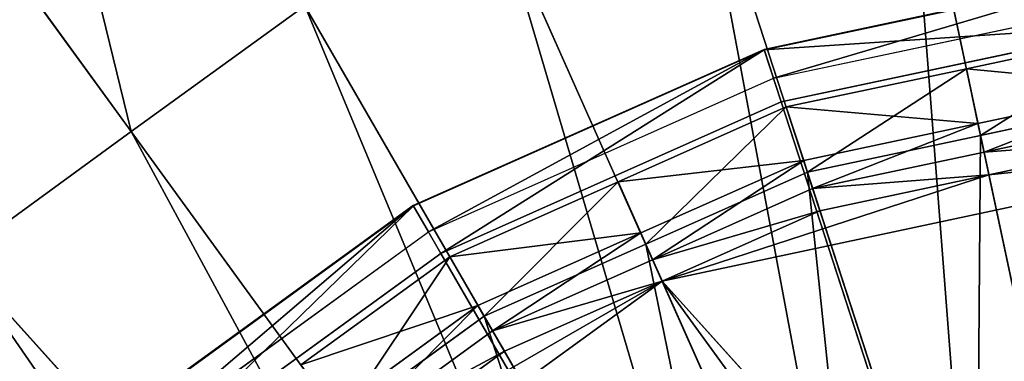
# Model space of a CAD drawing. Extents: x 0 to 22.9, y 0 to 20.5.
# Tile 216 of 233: x 16.177 to 17.229, y 16.48 to 16.845. Entities that reach past the tile are written whole.
import ezdxf

# ---------------------------------------------------------------- set-up
doc = ezdxf.new("R2010")
doc.units = 0
doc.header["$MEASUREMENT"] = 0
doc.layers.get('0').update_dxf_attribs({"color": 13, "linetype": 'CONTINUOUS'})
for name, color, linetype in [('CAST_IRON_-_PLATES_4', 27, 'CONTINUOUS'), ('GALVANIZED_METAL', 252, 'CONTINUOUS'), ('STAINLESS_STEEL', 251, 'CONTINUOUS')]:
    doc.layers.add(name, color=color, linetype=linetype)

# ---------------------------------------------------------------- blocks, each defined once
blk = doc.blocks.new('NGM5458UC_TRADECAD_DXF')
at = {"layer": 'CAST_IRON_-_PLATES_4', "color": 0}
for p, q in [((17.3735, 16.8986, 3.1492), (16.9724, 16.8133, 3.1492)), ((17.3735, 16.8986, 3.1492), (16.9724, 16.8133, 3.1492)), ((17.3736, 16.898, 3.21), (16.9725, 16.8127, 3.21)), ((17.3736, 16.898, 3.21), (16.9725, 16.8127, 3.21)), ((16.9824, 16.7825, 3.1492), (17.3769, 16.8663, 3.1492)), ((16.9906, 16.7571, 3.2708), (17.3797, 16.8398, 3.2708)), ((16.9906, 16.7571, 3.2708), (17.3797, 16.8398, 3.2708)), ((16.9724, 16.8133, 3.1492), (16.5977, 16.6465, 3.1492)), ((16.9724, 16.8133, 3.1492), (16.5977, 16.6465, 3.1492)), ((16.9725, 16.8127, 3.21), (16.598, 16.646, 3.21)), ((16.9725, 16.8127, 3.21), (16.598, 16.646, 3.21)), ((16.9824, 16.7825, 3.1492), (16.9724, 16.8133, 3.1492)), ((16.9824, 16.7825, 3.1492), (16.9724, 16.8133, 3.1492)), ((16.9724, 16.8133, 3.1492), (16.9725, 16.8127, 3.21)), ((16.9724, 16.8133, 3.1492), (16.9725, 16.8127, 3.21)), ((16.9725, 16.8127, 3.21), (16.9906, 16.7571, 3.2708)), ((16.9725, 16.8127, 3.21), (16.9906, 16.7571, 3.2708)), ((16.6139, 16.6184, 3.1492), (16.9824, 16.7825, 3.1492)), ((16.6273, 16.5953, 3.2708), (16.9906, 16.7571, 3.2708)), ((16.6273, 16.5953, 3.2708), (16.9906, 16.7571, 3.2708)), ((16.9906, 16.7571, 3.2708), (17.5786, 14.9475, 3.2708)), ((16.9906, 16.7571, 3.2708), (17.5786, 14.9475, 3.2708)), ((16.5977, 16.6465, 3.1492), (16.2659, 16.4054, 3.1492)), ((16.5977, 16.6465, 3.1492), (16.2659, 16.4054, 3.1492)), ((16.598, 16.646, 3.21), (16.2663, 16.405, 3.21)), ((16.598, 16.646, 3.21), (16.2663, 16.405, 3.21)), ((16.6139, 16.6184, 3.1492), (16.5977, 16.6465, 3.1492)), ((16.6139, 16.6184, 3.1492), (16.5977, 16.6465, 3.1492)), ((16.5977, 16.6465, 3.1492), (16.598, 16.646, 3.21)), ((16.5977, 16.6465, 3.1492), (16.598, 16.646, 3.21)), ((16.598, 16.646, 3.21), (16.6273, 16.5953, 3.2708)), ((16.598, 16.646, 3.21), (16.6273, 16.5953, 3.2708)), ((16.2876, 16.3813, 3.1492), (16.6139, 16.6184, 3.1492)), ((16.3055, 16.3615, 3.2708), (16.6273, 16.5953, 3.2708)), ((16.3055, 16.3615, 3.2708), (16.6273, 16.5953, 3.2708)), ((16.6273, 16.5953, 3.2708), (17.5786, 14.9475, 3.2708)), ((16.6273, 16.5953, 3.2708), (17.5786, 14.9475, 3.2708))]:
    blk.add_line(p, q, dxfattribs=at)
at = {"layer": 'STAINLESS_STEEL', "color": 0}
for p, q in [((16.2964, 16.7254, 2.3976), (15.8537, 17.3347, 1.9943)), ((16.2964, 16.7254, 2.3976), (15.8537, 17.3347, 1.9943)), ((17.3242, 16.1541, 2.3976), (17.1244, 17.094, 2.3976)), ((17.3242, 16.1541, 2.3976), (17.1244, 17.094, 2.3976)), ((17.1989, 16.1275, 2.3976), (16.9003, 17.0464, 2.3976)), ((17.1989, 16.1275, 2.3976), (16.9003, 17.0464, 2.3976)), ((17.0819, 16.0754, 2.3976), (16.691, 16.9532, 2.3976)), ((17.0819, 16.0754, 2.3976), (16.691, 16.9532, 2.3976)), ((16.2964, 16.7254, 2.3976), (16.4818, 16.86, 2.3976)), ((16.2964, 16.7254, 2.3976), (16.4818, 16.86, 2.3976)), ((16.9649, 16.0233, 2.3976), (16.4818, 16.86, 2.3976)), ((16.9649, 16.0233, 2.3976), (16.4818, 16.86, 2.3976)), ((17.1885, 16.7927, 2.6043), (17.3809, 16.8336, 2.6043)), ((17.1885, 16.7927, 2.6043), (17.3809, 16.8336, 2.6043)), ((16.9961, 16.7518, 2.6043), (17.1885, 16.7927, 2.6043)), ((16.9961, 16.7518, 2.6043), (17.1885, 16.7927, 2.6043)), ((17.1885, 16.7927, 2.6043), (17.2009, 16.7341, 2.9088)), ((17.1885, 16.7927, 2.6043), (17.2009, 16.7341, 2.9088)), ((17.2036, 16.7214, 2.5488), (17.1885, 16.7927, 2.6043)), ((17.2036, 16.7214, 2.5488), (17.1885, 16.7927, 2.6043)), ((17.2009, 16.7341, 2.9088), (17.3872, 16.7737, 2.9088)), ((17.2009, 16.7341, 2.9088), (17.3872, 16.7737, 2.9088)), ((17.3885, 16.7607, 2.5488), (17.2036, 16.7214, 2.5488)), ((17.3885, 16.7607, 2.5488), (17.2036, 16.7214, 2.5488)), ((16.8164, 16.6718, 2.6043), (16.9961, 16.7518, 2.6043)), ((16.8164, 16.6718, 2.6043), (16.9961, 16.7518, 2.6043)), ((16.9961, 16.7518, 2.6043), (17.0147, 16.6945, 2.9088)), ((16.9961, 16.7518, 2.6043), (17.0147, 16.6945, 2.9088)), ((17.0187, 16.6821, 2.5488), (16.9961, 16.7518, 2.6043)), ((17.0187, 16.6821, 2.5488), (16.9961, 16.7518, 2.6043)), ((17.0147, 16.6945, 2.9088), (17.2009, 16.7341, 2.9088)), ((17.0147, 16.6945, 2.9088), (17.2009, 16.7341, 2.9088)), ((17.2009, 16.7341, 2.9088), (17.2074, 16.7036, 2.9088)), ((17.2009, 16.7341, 2.9088), (17.2074, 16.7036, 2.9088)), ((17.3904, 16.7425, 2.9088), (17.2074, 16.7036, 2.9088)), ((17.3904, 16.7425, 2.9088), (17.2074, 16.7036, 2.9088)), ((17.3904, 16.7425, 2.9767), (17.2074, 16.7036, 2.9767)), ((17.3904, 16.7425, 2.9767), (17.2074, 16.7036, 2.9767)), ((16.1111, 16.5907, 2.3976), (16.2964, 16.7254, 2.3976)), ((16.1111, 16.5907, 2.3976), (16.2964, 16.7254, 2.3976)), ((16.8612, 15.948, 2.3976), (16.2964, 16.7254, 2.3976)), ((16.8612, 15.948, 2.3976), (16.2964, 16.7254, 2.3976)), ((16.8635, 16.5658, 3.143), (17.5776, 16.7176, 3.143)), ((16.8635, 16.5658, 3.143), (17.5776, 16.7176, 3.143)), ((17.2036, 16.7214, 2.5488), (17.0187, 16.6821, 2.5488)), ((17.2036, 16.7214, 2.5488), (17.0187, 16.6821, 2.5488)), ((17.2036, 16.7214, 2.5488), (17.3242, 16.1541, 2.5309)), ((17.2036, 16.7214, 2.5488), (17.3242, 16.1541, 2.5309)), ((17.3931, 16.7176, 3.143), (17.2126, 16.6792, 3.143)), ((17.3931, 16.7176, 3.143), (17.2126, 16.6792, 3.143)), ((17.2074, 16.7036, 2.9088), (17.0243, 16.6647, 2.9088)), ((17.2074, 16.7036, 2.9088), (17.0243, 16.6647, 2.9088)), ((17.2074, 16.7036, 2.9767), (17.0243, 16.6647, 2.9767)), ((17.2074, 16.7036, 2.9767), (17.0243, 16.6647, 2.9767)), ((17.2074, 16.7036, 2.9088), (17.2074, 16.7036, 2.9767)), ((17.2074, 16.7036, 2.9088), (17.2074, 16.7036, 2.9767)), ((17.2074, 16.7036, 2.9767), (17.2126, 16.6792, 3.143)), ((17.2074, 16.7036, 2.9767), (17.2126, 16.6792, 3.143)), ((16.8407, 16.6171, 2.9088), (17.0147, 16.6945, 2.9088)), ((16.8407, 16.6171, 2.9088), (17.0147, 16.6945, 2.9088)), ((17.0147, 16.6945, 2.9088), (17.0243, 16.6647, 2.9088)), ((17.0147, 16.6945, 2.9088), (17.0243, 16.6647, 2.9088)), ((17.0187, 16.6821, 2.5488), (16.846, 16.6052, 2.5488)), ((17.0187, 16.6821, 2.5488), (16.846, 16.6052, 2.5488)), ((17.0187, 16.6821, 2.5488), (17.1989, 16.1275, 2.5309)), ((17.0187, 16.6821, 2.5488), (17.1989, 16.1275, 2.5309)), ((16.6367, 16.5918, 2.6043), (16.8164, 16.6718, 2.6043)), ((16.6367, 16.5918, 2.6043), (16.8164, 16.6718, 2.6043)), ((16.8164, 16.6718, 2.6043), (16.8407, 16.6171, 2.9088)), ((16.8164, 16.6718, 2.6043), (16.8407, 16.6171, 2.9088)), ((16.846, 16.6052, 2.5488), (16.8164, 16.6718, 2.6043)), ((16.846, 16.6052, 2.5488), (16.8164, 16.6718, 2.6043)), ((17.2126, 16.6792, 3.143), (16.8635, 16.5658, 3.143)), ((17.2126, 16.6792, 3.143), (16.8635, 16.5658, 3.143)), ((17.0321, 16.6409, 3.143), (17.2126, 16.6792, 3.143)), ((17.0321, 16.6409, 3.143), (17.2126, 16.6792, 3.143)), ((17.0243, 16.6647, 2.9088), (16.8534, 16.5886, 2.9088)), ((17.0243, 16.6647, 2.9088), (16.8534, 16.5886, 2.9088)), ((17.0243, 16.6647, 2.9767), (16.8534, 16.5886, 2.9767)), ((17.0243, 16.6647, 2.9767), (16.8534, 16.5886, 2.9767)), ((17.0243, 16.6647, 2.9088), (17.0243, 16.6647, 2.9767)), ((17.0243, 16.6647, 2.9088), (17.0243, 16.6647, 2.9767)), ((17.0243, 16.6647, 2.9767), (17.0321, 16.6409, 3.143)), ((17.0243, 16.6647, 2.9767), (17.0321, 16.6409, 3.143)), ((16.8635, 16.5658, 3.143), (17.0321, 16.6409, 3.143)), ((16.8635, 16.5658, 3.143), (17.0321, 16.6409, 3.143)), ((16.6668, 16.5396, 2.9088), (16.8407, 16.6171, 2.9088)), ((16.6668, 16.5396, 2.9088), (16.8407, 16.6171, 2.9088)), ((16.8407, 16.6171, 2.9088), (16.8534, 16.5886, 2.9088)), ((16.8407, 16.6171, 2.9088), (16.8534, 16.5886, 2.9088)), ((16.6733, 16.5283, 2.5488), (16.846, 16.6052, 2.5488)), ((16.6733, 16.5283, 2.5488), (16.846, 16.6052, 2.5488)), ((16.846, 16.6052, 2.5488), (17.0819, 16.0754, 2.5309)), ((16.846, 16.6052, 2.5488), (17.0819, 16.0754, 2.5309)), ((16.7576, 15.8727, 2.3976), (16.1111, 16.5907, 2.3976)), ((16.7576, 15.8727, 2.3976), (16.1111, 16.5907, 2.3976)), ((16.4775, 16.4761, 2.6043), (16.6367, 16.5918, 2.6043)), ((16.4775, 16.4761, 2.6043), (16.6367, 16.5918, 2.6043)), ((16.6367, 16.5918, 2.6043), (16.6668, 16.5396, 2.9088)), ((16.6367, 16.5918, 2.6043), (16.6668, 16.5396, 2.9088)), ((16.6733, 16.5283, 2.5488), (16.6367, 16.5918, 2.6043)), ((16.6733, 16.5283, 2.5488), (16.6367, 16.5918, 2.6043)), ((16.8534, 16.5886, 2.9088), (16.6824, 16.5125, 2.9088)), ((16.8534, 16.5886, 2.9088), (16.6824, 16.5125, 2.9088)), ((16.8534, 16.5886, 2.9767), (16.6824, 16.5125, 2.9767)), ((16.8534, 16.5886, 2.9767), (16.6824, 16.5125, 2.9767)), ((16.8534, 16.5886, 2.9088), (16.8534, 16.5886, 2.9767)), ((16.8534, 16.5886, 2.9088), (16.8534, 16.5886, 2.9767)), ((16.8534, 16.5886, 2.9767), (16.8635, 16.5658, 3.143)), ((16.8534, 16.5886, 2.9767), (16.8635, 16.5658, 3.143)), ((16.8635, 16.5658, 3.143), (16.2729, 16.1367, 3.143)), ((16.8635, 16.5658, 3.143), (16.2729, 16.1367, 3.143)), ((16.8635, 16.5658, 3.143), (16.695, 16.4908, 3.143)), ((16.8635, 16.5658, 3.143), (16.695, 16.4908, 3.143)), ((19.0979, 14.0842, 3.143), (16.8635, 16.5658, 3.143)), ((19.0979, 14.0842, 3.143), (16.8635, 16.5658, 3.143)), ((16.5127, 16.4277, 2.9088), (16.6668, 16.5396, 2.9088)), ((16.5127, 16.4277, 2.9088), (16.6668, 16.5396, 2.9088)), ((16.6668, 16.5396, 2.9088), (16.6824, 16.5125, 2.9088)), ((16.6668, 16.5396, 2.9088), (16.6824, 16.5125, 2.9088)), ((16.5204, 16.4172, 2.5488), (16.6733, 16.5283, 2.5488)), ((16.5204, 16.4172, 2.5488), (16.6733, 16.5283, 2.5488)), ((16.6733, 16.5283, 2.5488), (16.9649, 16.0233, 2.5309)), ((16.6733, 16.5283, 2.5488), (16.9649, 16.0233, 2.5309)), ((16.6824, 16.5125, 2.9088), (16.531, 16.4025, 2.9088)), ((16.6824, 16.5125, 2.9088), (16.531, 16.4025, 2.9088)), ((16.6824, 16.5125, 2.9767), (16.531, 16.4025, 2.9767)), ((16.6824, 16.5125, 2.9767), (16.531, 16.4025, 2.9767)), ((16.6824, 16.5125, 2.9088), (16.6824, 16.5125, 2.9767)), ((16.6824, 16.5125, 2.9088), (16.6824, 16.5125, 2.9767)), ((16.6824, 16.5125, 2.9767), (16.695, 16.4908, 3.143)), ((16.6824, 16.5125, 2.9767), (16.695, 16.4908, 3.143)), ((16.695, 16.4908, 3.143), (16.5457, 16.3823, 3.143)), ((16.695, 16.4908, 3.143), (16.5457, 16.3823, 3.143))]:
    blk.add_line(p, q, dxfattribs=at)
at = {"layer": 'CAST_IRON_-_PLATES_4', "color": 0}
mesh = blk.add_polyface(dxfattribs=at)
corners = [(16.9824, 16.7825, 3.1492), (17.3735, 16.8986, 3.1492), (16.9724, 16.8133, 3.1492), (17.3769, 16.8663, 3.1492)]
mesh.append_faces([[corners[k] for k in face] for face in [(0, 1, 2), (1, 0, 3)]], dxfattribs={"vtx0": -1, "color": 0})
mesh = blk.add_polyface(dxfattribs=at)
corners = [(17.3736, 16.898, 3.21), (16.9724, 16.8133, 3.1492), (17.3735, 16.8986, 3.1492), (16.9725, 16.8127, 3.21)]
mesh.append_faces([[corners[k] for k in face] for face in [(0, 1, 2), (1, 0, 3)]], dxfattribs={"vtx0": -1, "color": 0})
mesh = blk.add_polyface(dxfattribs=at)
corners = [(17.3797, 16.8398, 3.2708), (16.9725, 16.8127, 3.21), (17.3736, 16.898, 3.21), (16.9906, 16.7571, 3.2708)]
mesh.append_faces([[corners[k] for k in face] for face in [(0, 1, 2), (1, 0, 3)]], dxfattribs={"vtx0": -1, "color": 0})
mesh = blk.add_polyface(dxfattribs=at)
corners = [(17.5786, 14.9475, 3.2708), (16.9906, 16.7571, 3.2708), (17.3797, 16.8398, 3.2708)]
mesh.append_faces([[corners[k] for k in face] for face in [(0, 1, 2)]], dxfattribs={"color": 0})
mesh = blk.add_polyface(dxfattribs=at)
corners = [(16.6139, 16.6184, 3.1492), (16.9724, 16.8133, 3.1492), (16.5977, 16.6465, 3.1492), (16.9824, 16.7825, 3.1492)]
mesh.append_faces([[corners[k] for k in face] for face in [(0, 1, 2), (1, 0, 3)]], dxfattribs={"vtx0": -1, "color": 0})
mesh = blk.add_polyface(dxfattribs=at)
corners = [(16.9725, 16.8127, 3.21), (16.5977, 16.6465, 3.1492), (16.9724, 16.8133, 3.1492), (16.598, 16.646, 3.21)]
mesh.append_faces([[corners[k] for k in face] for face in [(0, 1, 2), (1, 0, 3)]], dxfattribs={"vtx0": -1, "color": 0})
mesh = blk.add_polyface(dxfattribs=at)
corners = [(16.9725, 16.8127, 3.21), (16.6273, 16.5953, 3.2708), (16.598, 16.646, 3.21), (16.9906, 16.7571, 3.2708)]
mesh.append_faces([[corners[k] for k in face] for face in [(0, 1, 2), (1, 0, 3)]], dxfattribs={"vtx0": -1, "color": 0})
mesh = blk.add_polyface(dxfattribs=at)
corners = [(17.5786, 14.9475, 3.2708), (16.6273, 16.5953, 3.2708), (16.9906, 16.7571, 3.2708)]
mesh.append_faces([[corners[k] for k in face] for face in [(0, 1, 2)]], dxfattribs={"color": 0})
mesh = blk.add_polyface(dxfattribs=at)
corners = [(16.2876, 16.3813, 3.1492), (16.5977, 16.6465, 3.1492), (16.2659, 16.4054, 3.1492), (16.6139, 16.6184, 3.1492)]
mesh.append_faces([[corners[k] for k in face] for face in [(0, 1, 2), (1, 0, 3)]], dxfattribs={"vtx0": -1, "color": 0})
mesh = blk.add_polyface(dxfattribs=at)
corners = [(16.598, 16.646, 3.21), (16.2659, 16.4054, 3.1492), (16.5977, 16.6465, 3.1492), (16.2663, 16.405, 3.21)]
mesh.append_faces([[corners[k] for k in face] for face in [(0, 1, 2), (1, 0, 3)]], dxfattribs={"vtx0": -1, "color": 0})
mesh = blk.add_polyface(dxfattribs=at)
corners = [(16.598, 16.646, 3.21), (16.3055, 16.3615, 3.2708), (16.2663, 16.405, 3.21), (16.6273, 16.5953, 3.2708)]
mesh.append_faces([[corners[k] for k in face] for face in [(0, 1, 2), (1, 0, 3)]], dxfattribs={"vtx0": -1, "color": 0})
mesh = blk.add_polyface(dxfattribs=at)
corners = [(17.5786, 14.9475, 3.2708), (16.3055, 16.3615, 3.2708), (16.6273, 16.5953, 3.2708)]
mesh.append_faces([[corners[k] for k in face] for face in [(0, 1, 2)]], dxfattribs={"color": 0})
at = {"layer": 'GALVANIZED_METAL', "color": 0}
mesh = blk.add_polyface(dxfattribs=at)
corners = [(22.2899, 0.579), (0.6671, 18.884), (0.6671, 0.9145), (22.2899, 18.884)]
mesh.append_faces([[corners[k] for k in face] for face in [(0, 1, 2), (1, 0, 3)]], dxfattribs={"vtx0": -1, "color": 0})
at = {"layer": 'STAINLESS_STEEL', "color": 0}
mesh = blk.add_polyface(dxfattribs=at)
corners = [(21.6292, 19.3988, 1.9807), (11.9903, 4.6529, 1.9807), (11.9903, 19.3993, 1.9807), (12.5652, 4.0947, 1.9807)]
mesh.append_faces([[corners[k] for k in face] for face in [(0, 1, 2), (1, 0, 3)]], dxfattribs={"vtx0": -1, "color": 0})
mesh = blk.add_polyface(dxfattribs=at)
corners = [(21.6292, 4.0947, 1.9807), (12.5652, 4.0947, 1.9807), (21.6292, 19.3988, 1.9807)]
mesh.append_faces([[corners[k] for k in face] for face in [(0, 1, 2)]], dxfattribs={"color": 0})
mesh = blk.add_polyface(dxfattribs=at)
corners = [(16.1031, 17.5159, 1.9943), (16.2964, 16.7254, 2.3976), (15.8537, 17.3347, 1.9943), (16.4818, 16.86, 2.3976)]
mesh.append_faces([[corners[k] for k in face] for face in [(0, 1, 2), (1, 0, 3)]], dxfattribs={"vtx0": -1, "color": 0})
mesh = blk.add_polyface(dxfattribs=at)
corners = [(15.8537, 17.3347, 1.9943), (16.1111, 16.5907, 2.3976), (15.6044, 17.1535, 1.9943), (16.2964, 16.7254, 2.3976)]
mesh.append_faces([[corners[k] for k in face] for face in [(0, 1, 2), (1, 0, 3)]], dxfattribs={"vtx0": -1, "color": 0})
mesh = blk.add_polyface(dxfattribs=at)
corners = [(17.3485, 17.1416, 2.3976), (17.3242, 16.1541, 2.3976), (17.1244, 17.094, 2.3976), (17.4495, 16.1808, 2.3976)]
mesh.append_faces([[corners[k] for k in face] for face in [(0, 1, 2), (1, 0, 3)]], dxfattribs={"vtx0": -1, "color": 0})
mesh = blk.add_polyface(dxfattribs=at)
corners = [(17.1244, 17.094, 2.3976), (17.1989, 16.1275, 2.3976), (16.9003, 17.0464, 2.3976), (17.3242, 16.1541, 2.3976)]
mesh.append_faces([[corners[k] for k in face] for face in [(0, 1, 2), (1, 0, 3)]], dxfattribs={"vtx0": -1, "color": 0})
mesh = blk.add_polyface(dxfattribs=at)
corners = [(16.9003, 17.0464, 2.3976), (17.0819, 16.0754, 2.3976), (16.691, 16.9532, 2.3976), (17.1989, 16.1275, 2.3976)]
mesh.append_faces([[corners[k] for k in face] for face in [(0, 1, 2), (1, 0, 3)]], dxfattribs={"vtx0": -1, "color": 0})
mesh = blk.add_polyface(dxfattribs=at)
corners = [(16.691, 16.9532, 2.3976), (16.9649, 16.0233, 2.3976), (16.4818, 16.86, 2.3976), (17.0819, 16.0754, 2.3976)]
mesh.append_faces([[corners[k] for k in face] for face in [(0, 1, 2), (1, 0, 3)]], dxfattribs={"vtx0": -1, "color": 0})
mesh = blk.add_polyface(dxfattribs=at)
corners = [(16.4818, 16.86, 2.3976), (16.8612, 15.948, 2.3976), (16.2964, 16.7254, 2.3976), (16.9649, 16.0233, 2.3976)]
mesh.append_faces([[corners[k] for k in face] for face in [(0, 1, 2), (1, 0, 3)]], dxfattribs={"vtx0": -1, "color": 0})
mesh = blk.add_polyface(dxfattribs=at)
corners = [(17.3872, 16.7737, 2.9088), (17.1885, 16.7927, 2.6043), (17.3809, 16.8336, 2.6043), (17.2009, 16.7341, 2.9088)]
mesh.append_faces([[corners[k] for k in face] for face in [(0, 1, 2), (1, 0, 3)]], dxfattribs={"vtx0": -1, "color": 0})
mesh = blk.add_polyface(dxfattribs=at)
corners = [(17.2036, 16.7214, 2.5488), (17.3809, 16.8336, 2.6043), (17.1885, 16.7927, 2.6043), (17.3885, 16.7607, 2.5488)]
mesh.append_faces([[corners[k] for k in face] for face in [(0, 1, 2), (1, 0, 3)]], dxfattribs={"vtx0": -1, "color": 0})
mesh = blk.add_polyface(dxfattribs=at)
corners = [(17.2009, 16.7341, 2.9088), (16.9961, 16.7518, 2.6043), (17.1885, 16.7927, 2.6043), (17.0147, 16.6945, 2.9088)]
mesh.append_faces([[corners[k] for k in face] for face in [(0, 1, 2), (1, 0, 3)]], dxfattribs={"vtx0": -1, "color": 0})
mesh = blk.add_polyface(dxfattribs=at)
corners = [(17.0187, 16.6821, 2.5488), (17.1885, 16.7927, 2.6043), (16.9961, 16.7518, 2.6043), (17.2036, 16.7214, 2.5488)]
mesh.append_faces([[corners[k] for k in face] for face in [(0, 1, 2), (1, 0, 3)]], dxfattribs={"vtx0": -1, "color": 0})
mesh = blk.add_polyface(dxfattribs=at)
corners = [(17.3872, 16.7737, 2.9088), (17.2074, 16.7036, 2.9088), (17.2009, 16.7341, 2.9088), (17.3904, 16.7425, 2.9088)]
mesh.append_faces([[corners[k] for k in face] for face in [(0, 1, 2), (1, 0, 3)]], dxfattribs={"vtx0": -1, "color": 0})
mesh = blk.add_polyface(dxfattribs=at)
corners = [(17.3242, 16.1541, 2.5309), (17.3885, 16.7607, 2.5488), (17.2036, 16.7214, 2.5488), (17.4495, 16.1808, 2.5309)]
mesh.append_faces([[corners[k] for k in face] for face in [(0, 1, 2), (1, 0, 3)]], dxfattribs={"vtx0": -1, "color": 0})
mesh = blk.add_polyface(dxfattribs=at)
corners = [(17.0147, 16.6945, 2.9088), (16.8164, 16.6718, 2.6043), (16.9961, 16.7518, 2.6043), (16.8407, 16.6171, 2.9088)]
mesh.append_faces([[corners[k] for k in face] for face in [(0, 1, 2), (1, 0, 3)]], dxfattribs={"vtx0": -1, "color": 0})
mesh = blk.add_polyface(dxfattribs=at)
corners = [(16.846, 16.6052, 2.5488), (16.9961, 16.7518, 2.6043), (16.8164, 16.6718, 2.6043), (17.0187, 16.6821, 2.5488)]
mesh.append_faces([[corners[k] for k in face] for face in [(0, 1, 2), (1, 0, 3)]], dxfattribs={"vtx0": -1, "color": 0})
mesh = blk.add_polyface(dxfattribs=at)
corners = [(17.2009, 16.7341, 2.9088), (17.0243, 16.6647, 2.9088), (17.0147, 16.6945, 2.9088), (17.2074, 16.7036, 2.9088)]
mesh.append_faces([[corners[k] for k in face] for face in [(0, 1, 2), (1, 0, 3)]], dxfattribs={"vtx0": -1, "color": 0})
mesh = blk.add_polyface(dxfattribs=at)
corners = [(17.3904, 16.7425, 2.9767), (17.2074, 16.7036, 2.9088), (17.3904, 16.7425, 2.9088), (17.2074, 16.7036, 2.9767)]
mesh.append_faces([[corners[k] for k in face] for face in [(0, 1, 2), (1, 0, 3)]], dxfattribs={"vtx0": -1, "color": 0})
mesh = blk.add_polyface(dxfattribs=at)
corners = [(17.3931, 16.7176, 3.143), (17.2074, 16.7036, 2.9767), (17.3904, 16.7425, 2.9767), (17.2126, 16.6792, 3.143)]
mesh.append_faces([[corners[k] for k in face] for face in [(0, 1, 2), (1, 0, 3)]], dxfattribs={"vtx0": -1, "color": 0})
mesh = blk.add_polyface(dxfattribs=at)
corners = [(16.2964, 16.7254, 2.3976), (16.7576, 15.8727, 2.3976), (16.1111, 16.5907, 2.3976), (16.8612, 15.948, 2.3976)]
mesh.append_faces([[corners[k] for k in face] for face in [(0, 1, 2), (1, 0, 3)]], dxfattribs={"vtx0": -1, "color": 0})
mesh = blk.add_polyface(dxfattribs=at)
corners = [(17.5776, 16.7176, 3.143), (19.0979, 14.0842, 3.143), (16.8635, 16.5658, 3.143), (18.2916, 16.5658, 3.143)]
mesh.append_faces([[corners[k] for k in face] for face in [(0, 1, 2), (1, 0, 3)]], dxfattribs={"vtx0": -1, "color": 0})
mesh = blk.add_polyface(dxfattribs=at)
corners = [(17.2126, 16.6792, 3.143), (17.5776, 16.7176, 3.143), (16.8635, 16.5658, 3.143), (17.3931, 16.7176, 3.143)]
mesh.append_faces([[corners[k] for k in face] for face in [(0, 1, 2), (1, 0, 3)]], dxfattribs={"vtx0": -1, "color": 0})
mesh = blk.add_polyface(dxfattribs=at)
corners = [(17.1989, 16.1275, 2.5309), (17.2036, 16.7214, 2.5488), (17.0187, 16.6821, 2.5488), (17.3242, 16.1541, 2.5309)]
mesh.append_faces([[corners[k] for k in face] for face in [(0, 1, 2), (1, 0, 3)]], dxfattribs={"vtx0": -1, "color": 0})
mesh = blk.add_polyface(dxfattribs=at)
corners = [(17.2074, 16.7036, 2.9767), (17.0243, 16.6647, 2.9088), (17.2074, 16.7036, 2.9088), (17.0243, 16.6647, 2.9767)]
mesh.append_faces([[corners[k] for k in face] for face in [(0, 1, 2), (1, 0, 3)]], dxfattribs={"vtx0": -1, "color": 0})
mesh = blk.add_polyface(dxfattribs=at)
corners = [(17.2126, 16.6792, 3.143), (17.0243, 16.6647, 2.9767), (17.2074, 16.7036, 2.9767), (17.0321, 16.6409, 3.143)]
mesh.append_faces([[corners[k] for k in face] for face in [(0, 1, 2), (1, 0, 3)]], dxfattribs={"vtx0": -1, "color": 0})
mesh = blk.add_polyface(dxfattribs=at)
corners = [(17.0147, 16.6945, 2.9088), (16.8534, 16.5886, 2.9088), (16.8407, 16.6171, 2.9088), (17.0243, 16.6647, 2.9088)]
mesh.append_faces([[corners[k] for k in face] for face in [(0, 1, 2), (1, 0, 3)]], dxfattribs={"vtx0": -1, "color": 0})
mesh = blk.add_polyface(dxfattribs=at)
corners = [(17.0819, 16.0754, 2.5309), (17.0187, 16.6821, 2.5488), (16.846, 16.6052, 2.5488), (17.1989, 16.1275, 2.5309)]
mesh.append_faces([[corners[k] for k in face] for face in [(0, 1, 2), (1, 0, 3)]], dxfattribs={"vtx0": -1, "color": 0})
mesh = blk.add_polyface(dxfattribs=at)
corners = [(16.8407, 16.6171, 2.9088), (16.6367, 16.5918, 2.6043), (16.8164, 16.6718, 2.6043), (16.6668, 16.5396, 2.9088)]
mesh.append_faces([[corners[k] for k in face] for face in [(0, 1, 2), (1, 0, 3)]], dxfattribs={"vtx0": -1, "color": 0})
mesh = blk.add_polyface(dxfattribs=at)
corners = [(16.6733, 16.5283, 2.5488), (16.8164, 16.6718, 2.6043), (16.6367, 16.5918, 2.6043), (16.846, 16.6052, 2.5488)]
mesh.append_faces([[corners[k] for k in face] for face in [(0, 1, 2), (1, 0, 3)]], dxfattribs={"vtx0": -1, "color": 0})
mesh = blk.add_polyface(dxfattribs=at)
corners = [(17.2126, 16.6792, 3.143), (16.8635, 16.5658, 3.143), (17.0321, 16.6409, 3.143)]
mesh.append_faces([[corners[k] for k in face] for face in [(0, 1, 2)]], dxfattribs={"color": 0})
mesh = blk.add_polyface(dxfattribs=at)
corners = [(17.0243, 16.6647, 2.9767), (16.8534, 16.5886, 2.9088), (17.0243, 16.6647, 2.9088), (16.8534, 16.5886, 2.9767)]
mesh.append_faces([[corners[k] for k in face] for face in [(0, 1, 2), (1, 0, 3)]], dxfattribs={"vtx0": -1, "color": 0})
mesh = blk.add_polyface(dxfattribs=at)
corners = [(17.0321, 16.6409, 3.143), (16.8534, 16.5886, 2.9767), (17.0243, 16.6647, 2.9767), (16.8635, 16.5658, 3.143)]
mesh.append_faces([[corners[k] for k in face] for face in [(0, 1, 2), (1, 0, 3)]], dxfattribs={"vtx0": -1, "color": 0})
mesh = blk.add_polyface(dxfattribs=at)
corners = [(16.8407, 16.6171, 2.9088), (16.6824, 16.5125, 2.9088), (16.6668, 16.5396, 2.9088), (16.8534, 16.5886, 2.9088)]
mesh.append_faces([[corners[k] for k in face] for face in [(0, 1, 2), (1, 0, 3)]], dxfattribs={"vtx0": -1, "color": 0})
mesh = blk.add_polyface(dxfattribs=at)
corners = [(16.9649, 16.0233, 2.5309), (16.846, 16.6052, 2.5488), (16.6733, 16.5283, 2.5488), (17.0819, 16.0754, 2.5309)]
mesh.append_faces([[corners[k] for k in face] for face in [(0, 1, 2), (1, 0, 3)]], dxfattribs={"vtx0": -1, "color": 0})
mesh = blk.add_polyface(dxfattribs=at)
corners = [(16.1111, 16.5907, 2.3976), (16.6719, 15.7775, 2.3976), (15.9578, 16.4205, 2.3976), (16.7576, 15.8727, 2.3976)]
mesh.append_faces([[corners[k] for k in face] for face in [(0, 1, 2), (1, 0, 3)]], dxfattribs={"vtx0": -1, "color": 0})
mesh = blk.add_polyface(dxfattribs=at)
corners = [(16.6668, 16.5396, 2.9088), (16.4775, 16.4761, 2.6043), (16.6367, 16.5918, 2.6043), (16.5127, 16.4277, 2.9088)]
mesh.append_faces([[corners[k] for k in face] for face in [(0, 1, 2), (1, 0, 3)]], dxfattribs={"vtx0": -1, "color": 0})
mesh = blk.add_polyface(dxfattribs=at)
corners = [(16.5204, 16.4172, 2.5488), (16.6367, 16.5918, 2.6043), (16.4775, 16.4761, 2.6043), (16.6733, 16.5283, 2.5488)]
mesh.append_faces([[corners[k] for k in face] for face in [(0, 1, 2), (1, 0, 3)]], dxfattribs={"vtx0": -1, "color": 0})
mesh = blk.add_polyface(dxfattribs=at)
corners = [(16.8534, 16.5886, 2.9767), (16.6824, 16.5125, 2.9088), (16.8534, 16.5886, 2.9088), (16.6824, 16.5125, 2.9767)]
mesh.append_faces([[corners[k] for k in face] for face in [(0, 1, 2), (1, 0, 3)]], dxfattribs={"vtx0": -1, "color": 0})
mesh = blk.add_polyface(dxfattribs=at)
corners = [(16.8635, 16.5658, 3.143), (16.6824, 16.5125, 2.9767), (16.8534, 16.5886, 2.9767), (16.695, 16.4908, 3.143)]
mesh.append_faces([[corners[k] for k in face] for face in [(0, 1, 2), (1, 0, 3)]], dxfattribs={"vtx0": -1, "color": 0})
mesh = blk.add_polyface(dxfattribs=at)
corners = [(16.5457, 16.3823, 3.143), (16.8635, 16.5658, 3.143), (16.2729, 16.1367, 3.143), (16.695, 16.4908, 3.143)]
mesh.append_faces([[corners[k] for k in face] for face in [(0, 1, 2), (1, 0, 3)]], dxfattribs={"vtx0": -1, "color": 0})
mesh = blk.add_polyface(dxfattribs=at)
corners = [(16.8635, 16.5658, 3.143), (18.8822, 13.7873, 3.143), (16.2729, 16.1367, 3.143), (19.0979, 14.0842, 3.143)]
mesh.append_faces([[corners[k] for k in face] for face in [(0, 1, 2), (1, 0, 3)]], dxfattribs={"vtx0": -1, "color": 0})
mesh = blk.add_polyface(dxfattribs=at)
corners = [(16.6668, 16.5396, 2.9088), (16.531, 16.4025, 2.9088), (16.5127, 16.4277, 2.9088), (16.6824, 16.5125, 2.9088)]
mesh.append_faces([[corners[k] for k in face] for face in [(0, 1, 2), (1, 0, 3)]], dxfattribs={"vtx0": -1, "color": 0})
mesh = blk.add_polyface(dxfattribs=at)
corners = [(16.8612, 15.948, 2.5309), (16.6733, 16.5283, 2.5488), (16.5204, 16.4172, 2.5488), (16.9649, 16.0233, 2.5309)]
mesh.append_faces([[corners[k] for k in face] for face in [(0, 1, 2), (1, 0, 3)]], dxfattribs={"vtx0": -1, "color": 0})
mesh = blk.add_polyface(dxfattribs=at)
corners = [(16.6824, 16.5125, 2.9767), (16.531, 16.4025, 2.9088), (16.6824, 16.5125, 2.9088), (16.531, 16.4025, 2.9767)]
mesh.append_faces([[corners[k] for k in face] for face in [(0, 1, 2), (1, 0, 3)]], dxfattribs={"vtx0": -1, "color": 0})
mesh = blk.add_polyface(dxfattribs=at)
corners = [(16.695, 16.4908, 3.143), (16.531, 16.4025, 2.9767), (16.6824, 16.5125, 2.9767), (16.5457, 16.3823, 3.143)]
mesh.append_faces([[corners[k] for k in face] for face in [(0, 1, 2), (1, 0, 3)]], dxfattribs={"vtx0": -1, "color": 0})

msp = doc.modelspace()

# ---------------------------------------------------------------- block references
at = {"color": 0}
msp.add_blockref('NGM5458UC_TRADECAD_DXF', (0, 0), dxfattribs=at)

doc.saveas('drawing.dxf')
